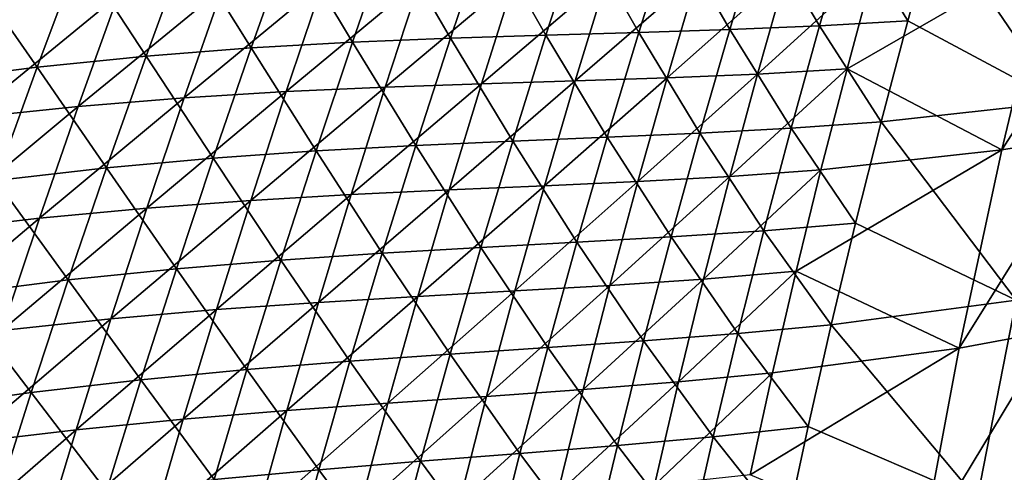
# Model space of a CAD drawing. Header units: metres. Extents: x -1 to 1402, y -1402 to 1.
# Tile 131 of 256: x 136 to 198, y -639 to -610. Entities that reach past the tile are written whole.
import ezdxf

# ---------------------------------------------------------------- set-up
doc = ezdxf.new("R2010")
doc.units = ezdxf.units.M

msp = doc.modelspace()

# ---------------------------------------------------------------- linework, layer by layer
at = {"layer": 'None0'}
for points in [[(204.481979, -602.815857, -422.712524), (193.544983, -603.754456, -366.344757), (201.400726, -615.28717, -422.657867)], [(176.796738, -604.266052, -282.070679), (180.492798, -610.690247, -310.078705), (182.462051, -604.163208, -310.119202)], [(182.462051, -604.163208, -310.119202), (180.492798, -610.690247, -310.078705), (186.165604, -610.457275, -338.173615)], [(186.165604, -610.457275, -338.173615), (188.035583, -604.005676, -338.212036), (182.462051, -604.163208, -310.119202)], [(191.773285, -610.131592, -366.309265), (188.035583, -604.005676, -338.212036), (186.165604, -610.457275, -338.173615)], [(188.035583, -604.005676, -338.212036), (191.773285, -610.131592, -366.309265), (193.544983, -603.754456, -366.344757)], [(193.544983, -603.754456, -366.344757), (191.773285, -610.131592, -366.309265), (201.400726, -615.28717, -422.657867)], [(152.65657, -604.912476, -170.368607), (156.59581, -611.488708, -198.174789), (158.969238, -604.637451, -198.21431)], [(158.969238, -604.637451, -198.21431), (156.59581, -611.488708, -198.174789), (162.806747, -611.229553, -226.074509)], [(158.969238, -604.637451, -198.21431), (162.806747, -611.229553, -226.074509), (165.078354, -604.46405, -226.115646)], [(165.078354, -604.46405, -226.115646), (162.806747, -611.229553, -226.074509), (168.841324, -611.036621, -254.026886)], [(165.078354, -604.46405, -226.115646), (168.841324, -611.036621, -254.026886), (171.01152, -604.353333, -254.06871)], [(171.01152, -604.353333, -254.06871), (168.841324, -611.036621, -254.026886), (174.727356, -610.870117, -282.029083)], [(174.727356, -610.870117, -282.029083), (176.796738, -604.266052, -282.070679), (171.01152, -604.353333, -254.06871)], [(180.492798, -610.690247, -310.078705), (176.796738, -604.266052, -282.070679), (174.727356, -610.870117, -282.029083)], [(139.312088, -605.923279, -114.864616), (143.535645, -612.364563, -142.550949), (146.113388, -605.328064, -142.584305)], [(146.113388, -605.328064, -142.584305), (143.535645, -612.364563, -142.550949), (150.18103, -611.853882, -170.331635)], [(150.18103, -611.853882, -170.331635), (152.65657, -604.912476, -170.368607), (146.113388, -605.328064, -142.584305)], [(156.59581, -611.488708, -198.174789), (152.65657, -604.912476, -170.368607), (150.18103, -611.853882, -170.331635)], [(197.71228, -618.301636, -423.290192), (200.703171, -605.820862, -423.320984), (206.239853, -605.043884, -451.558899)], [(197.71228, -618.301636, -423.290192), (206.239853, -605.043884, -451.558899), (203.43689, -617.372803, -451.539459)], [(132.223434, -606.737183, -87.206406), (136.632187, -613.060486, -114.83593), (139.312088, -605.923279, -114.864616)], [(139.312088, -605.923279, -114.864616), (136.632187, -613.060486, -114.83593), (143.535645, -612.364563, -142.550949)], [(187.918259, -613.166016, -366.864075), (189.644302, -606.784302, -366.889801), (200.703171, -605.820862, -423.320984)], [(187.918259, -613.166016, -366.864075), (200.703171, -605.820862, -423.320984), (197.71228, -618.301636, -423.290192)], [(132.223434, -606.737183, -87.206406), (129.441391, -613.981506, -87.183014), (136.632187, -613.060486, -114.83593)], [(178.447266, -607.216797, -310.664154), (176.524536, -613.748047, -310.632904), (170.704849, -613.941162, -282.600952)], [(170.704849, -613.941162, -282.600952), (172.727112, -607.33313, -282.633179), (178.447266, -607.216797, -310.664154)], [(184.076538, -607.047241, -338.748108), (176.524536, -613.748047, -310.632904), (178.447266, -607.216797, -310.664154)], [(176.524536, -613.748047, -310.632904), (184.076538, -607.047241, -338.748108), (182.252579, -613.503296, -338.718964)], [(182.252579, -613.503296, -338.718964), (189.644302, -606.784302, -366.889801), (187.918259, -613.166016, -366.864075)], [(182.252579, -613.503296, -338.718964), (184.076538, -607.047241, -338.748108), (189.644302, -606.784302, -366.889801)], [(145.936096, -615.009216, -170.966629), (154.73111, -607.762634, -198.825516), (152.406631, -614.617371, -198.795593)], [(145.936096, -615.009216, -170.966629), (148.362, -608.064575, -170.994034), (154.73111, -607.762634, -198.825516)], [(152.406631, -614.617371, -198.795593), (160.897095, -607.566345, -226.713074), (158.673828, -614.335449, -226.68158)], [(152.406631, -614.617371, -198.795593), (154.73111, -607.762634, -198.825516), (160.897095, -607.566345, -226.713074)], [(158.673828, -614.335449, -226.68158), (160.897095, -607.566345, -226.713074), (166.886703, -607.43634, -254.650452)], [(158.673828, -614.335449, -226.68158), (166.886703, -607.43634, -254.650452), (164.764221, -614.123413, -254.61821)], [(164.764221, -614.123413, -254.61821), (166.886703, -607.43634, -254.650452), (172.727112, -607.33313, -282.633179)], [(164.764221, -614.123413, -254.61821), (172.727112, -607.33313, -282.633179), (170.704849, -613.941162, -282.600952)], [(132.278214, -616.283142, -115.503532), (141.763046, -608.511597, -143.22496), (139.235657, -615.551025, -143.201096)], [(132.278214, -616.283142, -115.503532), (134.906982, -609.143372, -115.522797), (141.763046, -608.511597, -143.22496)], [(139.235657, -615.551025, -143.201096), (141.763046, -608.511597, -143.22496), (148.362, -608.064575, -170.994034)], [(139.235657, -615.551025, -143.201096), (148.362, -608.064575, -170.994034), (145.936096, -615.009216, -170.966629)], [(190.077515, -616.526245, -366.273621), (191.773285, -610.131592, -366.309265), (186.165604, -610.457275, -338.173615)], [(201.400726, -615.28717, -422.657867), (191.773285, -610.131592, -366.309265), (190.077515, -616.526245, -366.273621)], [(168.841324, -611.036621, -254.026886), (172.732773, -617.496216, -281.987274), (174.727356, -610.870117, -282.029083)], [(174.727356, -610.870117, -282.029083), (172.732773, -617.496216, -281.987274), (178.598755, -617.237793, -310.038055)], [(178.598755, -617.237793, -310.038055), (180.492798, -610.690247, -310.078705), (174.727356, -610.870117, -282.029083)], [(184.371246, -616.927856, -338.13504), (180.492798, -610.690247, -310.078705), (178.598755, -617.237793, -310.038055)], [(180.492798, -610.690247, -310.078705), (184.371246, -616.927856, -338.13504), (186.165604, -610.457275, -338.173615)], [(186.165604, -610.457275, -338.173615), (184.371246, -616.927856, -338.13504), (190.077515, -616.526245, -366.273621)], [(154.295975, -618.366821, -198.135071), (156.59581, -611.488708, -198.174789), (150.18103, -611.853882, -170.331635)], [(160.6091, -618.020264, -226.033188), (156.59581, -611.488708, -198.174789), (154.295975, -618.366821, -198.135071)], [(156.59581, -611.488708, -198.174789), (160.6091, -618.020264, -226.033188), (162.806747, -611.229553, -226.074509)], [(162.806747, -611.229553, -226.074509), (160.6091, -618.020264, -226.033188), (166.745468, -617.743591, -253.984863)], [(162.806747, -611.229553, -226.074509), (166.745468, -617.743591, -253.984863), (168.841324, -611.036621, -254.026886)], [(168.841324, -611.036621, -254.026886), (166.745468, -617.743591, -253.984863), (172.732773, -617.496216, -281.987274)], [(143.535645, -612.364563, -142.550949), (147.778824, -618.823608, -170.294479), (150.18103, -611.853882, -170.331635)], [(150.18103, -611.853882, -170.331635), (147.778824, -618.823608, -170.294479), (154.295975, -618.366821, -198.135071)], [(136.632187, -613.060486, -114.83593), (141.031067, -619.430725, -142.51741), (143.535645, -612.364563, -142.550949)], [(143.535645, -612.364563, -142.550949), (141.031067, -619.430725, -142.51741), (147.778824, -618.823608, -170.294479)], [(129.441391, -613.981506, -87.183014), (134.025436, -620.228577, -114.807053), (136.632187, -613.060486, -114.83593)], [(136.632187, -613.060486, -114.83593), (134.025436, -620.228577, -114.807053), (141.031067, -619.430725, -142.51741)], [(174.677017, -620.299438, -310.601685), (182.252579, -613.503296, -338.718964), (180.504135, -619.977905, -338.689819)], [(174.677017, -620.299438, -310.601685), (176.524536, -613.748047, -310.632904), (182.252579, -613.503296, -338.718964)], [(180.504135, -619.977905, -338.689819), (182.252579, -613.503296, -338.718964), (187.918259, -613.166016, -366.864075)], [(180.504135, -619.977905, -338.689819), (187.918259, -613.166016, -366.864075), (186.267975, -619.56488, -366.838348)], [(186.267975, -619.56488, -366.838348), (187.918259, -613.166016, -366.864075), (197.71228, -618.301636, -423.290192)], [(156.524796, -621.129517, -226.650055), (158.673828, -614.335449, -226.68158), (164.764221, -614.123413, -254.61821)], [(156.524796, -621.129517, -226.650055), (164.764221, -614.123413, -254.61821), (162.716293, -620.833862, -254.585938)], [(170.704849, -613.941162, -282.600952), (168.757477, -620.570984, -282.568756), (162.716293, -620.833862, -254.585938)], [(162.716293, -620.833862, -254.585938), (164.764221, -614.123413, -254.61821), (170.704849, -613.941162, -282.600952)], [(176.524536, -613.748047, -310.632904), (168.757477, -620.570984, -282.568756), (170.704849, -613.941162, -282.600952)], [(168.757477, -620.570984, -282.568756), (176.524536, -613.748047, -310.632904), (174.677017, -620.299438, -310.601685)], [(143.584, -621.981934, -170.939209), (152.406631, -614.617371, -198.795593), (150.156158, -621.498657, -198.765656)], [(143.584, -621.981934, -170.939209), (145.936096, -615.009216, -170.966629), (152.406631, -614.617371, -198.795593)], [(150.156158, -621.498657, -198.765656), (152.406631, -614.617371, -198.795593), (158.673828, -614.335449, -226.68158)], [(150.156158, -621.498657, -198.765656), (158.673828, -614.335449, -226.68158), (156.524796, -621.129517, -226.650055)], [(136.781998, -622.619873, -143.177216), (145.936096, -615.009216, -170.966629), (143.584, -621.981934, -170.939209)], [(136.781998, -622.619873, -143.177216), (139.235657, -615.551025, -143.201096), (145.936096, -615.009216, -170.966629)], [(198.625534, -627.815491, -422.602753), (201.400726, -615.28717, -422.657867), (190.077515, -616.526245, -366.273621)], [(129.723221, -623.453613, -115.484261), (132.278214, -616.283142, -115.503532), (139.235657, -615.551025, -143.201096)], [(129.723221, -623.453613, -115.484261), (139.235657, -615.551025, -143.201096), (136.781998, -622.619873, -143.177216)], [(184.371246, -616.927856, -338.13504), (188.458069, -622.937622, -366.237823), (190.077515, -616.526245, -366.273621)], [(190.077515, -616.526245, -366.273621), (188.458069, -622.937622, -366.237823), (198.625534, -627.815491, -422.602753)], [(172.732773, -617.496216, -281.987274), (176.780441, -623.805054, -309.997253), (178.598755, -617.237793, -310.038055)], [(178.598755, -617.237793, -310.038055), (176.780441, -623.805054, -309.997253), (182.652924, -623.416687, -338.096313)], [(182.652924, -623.416687, -338.096313), (184.371246, -616.927856, -338.13504), (178.598755, -617.237793, -310.038055)], [(188.458069, -622.937622, -366.237823), (184.371246, -616.927856, -338.13504), (182.652924, -623.416687, -338.096313)], [(160.6091, -618.020264, -226.033188), (164.724594, -624.473511, -253.942673), (166.745468, -617.743591, -253.984863)], [(166.745468, -617.743591, -253.984863), (164.724594, -624.473511, -253.942673), (170.813538, -624.143677, -281.945313)], [(166.745468, -617.743591, -253.984863), (170.813538, -624.143677, -281.945313), (172.732773, -617.496216, -281.987274)], [(172.732773, -617.496216, -281.987274), (170.813538, -624.143677, -281.945313), (176.780441, -623.805054, -309.997253)], [(195.026459, -630.838135, -423.259094), (197.71228, -618.301636, -423.290192), (203.43689, -617.372803, -451.539459)], [(195.026459, -630.838135, -423.259094), (203.43689, -617.372803, -451.539459), (200.938309, -629.753479, -451.519714)], [(147.778824, -618.823608, -170.294479), (152.070465, -625.271118, -198.0952), (154.295975, -618.366821, -198.135071)], [(154.295975, -618.366821, -198.135071), (152.070465, -625.271118, -198.0952), (158.486069, -624.835632, -225.991699)], [(158.486069, -624.835632, -225.991699), (160.6091, -618.020264, -226.033188), (154.295975, -618.366821, -198.135071)], [(164.724594, -624.473511, -253.942673), (160.6091, -618.020264, -226.033188), (158.486069, -624.835632, -225.991699)], [(184.693909, -625.980225, -366.812592), (197.71228, -618.301636, -423.290192), (195.026459, -630.838135, -423.259094)], [(184.693909, -625.980225, -366.812592), (186.267975, -619.56488, -366.838348), (197.71228, -618.301636, -423.290192)], [(141.031067, -619.430725, -142.51741), (145.450714, -625.820984, -170.257141), (147.778824, -618.823608, -170.294479)], [(147.778824, -618.823608, -170.294479), (145.450714, -625.820984, -170.257141), (152.070465, -625.271118, -198.0952)], [(134.025436, -620.228577, -114.807053), (138.600525, -626.52594, -142.483704), (141.031067, -619.430725, -142.51741)], [(141.031067, -619.430725, -142.51741), (138.600525, -626.52594, -142.483704), (145.450714, -625.820984, -170.257141)], [(178.831711, -626.470459, -338.660706), (180.504135, -619.977905, -338.689819), (186.267975, -619.56488, -366.838348)], [(178.831711, -626.470459, -338.660706), (186.267975, -619.56488, -366.838348), (184.693909, -625.980225, -366.812592)], [(138.600525, -626.52594, -142.483704), (134.025436, -620.228577, -114.807053), (131.492783, -627.427002, -114.778008)], [(166.88559, -627.221863, -282.53653), (174.677017, -620.299438, -310.601685), (172.905289, -626.870361, -310.570435)], [(166.88559, -627.221863, -282.53653), (168.757477, -620.570984, -282.568756), (174.677017, -620.299438, -310.601685)], [(172.905289, -626.870361, -310.570435), (174.677017, -620.299438, -310.601685), (180.504135, -619.977905, -338.689819)], [(172.905289, -626.870361, -310.570435), (180.504135, -619.977905, -338.689819), (178.831711, -626.470459, -338.660706)], [(162.716293, -620.833862, -254.585938), (160.743576, -627.567078, -254.553665), (154.450714, -627.947998, -226.618515)], [(154.450714, -627.947998, -226.618515), (156.524796, -621.129517, -226.650055), (162.716293, -620.833862, -254.585938)], [(168.757477, -620.570984, -282.568756), (160.743576, -627.567078, -254.553665), (162.716293, -620.833862, -254.585938)], [(160.743576, -627.567078, -254.553665), (168.757477, -620.570984, -282.568756), (166.88559, -627.221863, -282.53653)], [(141.306488, -628.982056, -170.911774), (143.584, -621.981934, -170.939209), (150.156158, -621.498657, -198.765656)], [(141.306488, -628.982056, -170.911774), (150.156158, -621.498657, -198.765656), (147.980392, -628.405945, -198.735703)], [(147.980392, -628.405945, -198.735703), (150.156158, -621.498657, -198.765656), (156.524796, -621.129517, -226.650055)], [(147.980392, -628.405945, -198.735703), (156.524796, -621.129517, -226.650055), (154.450714, -627.947998, -226.618515)], [(134.402908, -629.71759, -143.153351), (143.584, -621.981934, -170.939209), (141.306488, -628.982056, -170.911774)], [(134.402908, -629.71759, -143.153351), (136.781998, -622.619873, -143.177216), (143.584, -621.981934, -170.939209)], [(127.242935, -630.654114, -115.464973), (136.781998, -622.619873, -143.177216), (134.402908, -629.71759, -143.153351)], [(127.242935, -630.654114, -115.464973), (129.723221, -623.453613, -115.484261), (136.781998, -622.619873, -143.177216)], [(176.780441, -623.805054, -309.997253), (181.011093, -629.922913, -338.057434), (182.652924, -623.416687, -338.096313)], [(182.652924, -623.416687, -338.096313), (181.011093, -629.922913, -338.057434), (186.915298, -629.36499, -366.201904)], [(186.915298, -629.36499, -366.201904), (188.458069, -622.937622, -366.237823), (182.652924, -623.416687, -338.096313)], [(188.458069, -622.937622, -366.237823), (186.915298, -629.36499, -366.201904), (198.625534, -627.815491, -422.602753)], [(170.813538, -624.143677, -281.945313), (175.03833, -630.391357, -309.956299), (176.780441, -623.805054, -309.997253)], [(176.780441, -623.805054, -309.997253), (175.03833, -630.391357, -309.956299), (181.011093, -629.922913, -338.057434)], [(162.779312, -631.225708, -253.90033), (164.724594, -624.473511, -253.942673), (158.486069, -624.835632, -225.991699)], [(168.9702, -630.811707, -281.903198), (164.724594, -624.473511, -253.942673), (162.779312, -631.225708, -253.90033)], [(164.724594, -624.473511, -253.942673), (168.9702, -630.811707, -281.903198), (170.813538, -624.143677, -281.945313)], [(170.813538, -624.143677, -281.945313), (168.9702, -630.811707, -281.903198), (175.03833, -630.391357, -309.956299)], [(145.450714, -625.820984, -170.257141), (149.920013, -632.200928, -198.055161), (152.070465, -625.271118, -198.0952)], [(152.070465, -625.271118, -198.0952), (149.920013, -632.200928, -198.055161), (156.438339, -631.674866, -225.950058)], [(152.070465, -625.271118, -198.0952), (156.438339, -631.674866, -225.950058), (158.486069, -624.835632, -225.991699)], [(158.486069, -624.835632, -225.991699), (156.438339, -631.674866, -225.950058), (162.779312, -631.225708, -253.90033)], [(138.600525, -626.52594, -142.483704), (143.197525, -632.845337, -170.21965), (145.450714, -625.820984, -170.257141)], [(145.450714, -625.820984, -170.257141), (143.197525, -632.845337, -170.21965), (149.920013, -632.200928, -198.055161)], [(177.235794, -632.980286, -338.631592), (184.693909, -625.980225, -366.812592), (183.196472, -632.411255, -366.786865)], [(177.235794, -632.980286, -338.631592), (178.831711, -626.470459, -338.660706), (184.693909, -625.980225, -366.812592)], [(183.196472, -632.411255, -366.786865), (184.693909, -625.980225, -366.812592), (195.026459, -630.838135, -423.259094)], [(136.244843, -633.649536, -142.449829), (138.600525, -626.52594, -142.483704), (131.492783, -627.427002, -114.778008)], [(143.197525, -632.845337, -170.21965), (138.600525, -626.52594, -142.483704), (136.244843, -633.649536, -142.449829)], [(171.209839, -633.460022, -310.539246), (172.905289, -626.870361, -310.570435), (178.831711, -626.470459, -338.660706)], [(171.209839, -633.460022, -310.539246), (178.831711, -626.470459, -338.660706), (177.235794, -632.980286, -338.631592)], [(158.846695, -634.322449, -254.521393), (166.88559, -627.221863, -282.53653), (165.089767, -633.89325, -282.504333)], [(158.846695, -634.322449, -254.521393), (160.743576, -627.567078, -254.553665), (166.88559, -627.221863, -282.53653)], [(165.089767, -633.89325, -282.504333), (166.88559, -627.221863, -282.53653), (172.905289, -626.870361, -310.570435)], [(165.089767, -633.89325, -282.504333), (172.905289, -626.870361, -310.570435), (171.209839, -633.460022, -310.539246)], [(131.492783, -627.427002, -114.778008), (129.035095, -634.654968, -114.748795), (136.244843, -633.649536, -142.449829)], [(160.743576, -627.567078, -254.553665), (152.452255, -634.790344, -226.58699), (154.450714, -627.947998, -226.618515)], [(152.452255, -634.790344, -226.58699), (160.743576, -627.567078, -254.553665), (158.846695, -634.322449, -254.521393)], [(198.625534, -627.815491, -422.602753), (186.915298, -629.36499, -366.201904), (196.158539, -640.394531, -422.547272)], [(198.625534, -627.815491, -422.602753), (196.158539, -640.394531, -422.547272), (202.21048, -639.158752, -450.828461)], [(139.10437, -636.009155, -170.884354), (141.306488, -628.982056, -170.911774), (147.980392, -628.405945, -198.735703)], [(139.10437, -636.009155, -170.884354), (147.980392, -628.405945, -198.735703), (145.880096, -635.338623, -198.70575)], [(154.450714, -627.947998, -226.618515), (152.452255, -634.790344, -226.58699), (145.880096, -635.338623, -198.70575)], [(145.880096, -635.338623, -198.70575), (147.980392, -628.405945, -198.735703), (154.450714, -627.947998, -226.618515)], [(132.099243, -636.843689, -143.129471), (134.402908, -629.71759, -143.153351), (141.306488, -628.982056, -170.911774)], [(132.099243, -636.843689, -143.129471), (141.306488, -628.982056, -170.911774), (139.10437, -636.009155, -170.884354)], [(181.011093, -629.922913, -338.057434), (185.4496, -635.807495, -366.165863), (186.915298, -629.36499, -366.201904)], [(186.915298, -629.36499, -366.201904), (185.4496, -635.807495, -366.165863), (196.158539, -640.394531, -422.547272)], [(175.03833, -630.391357, -309.956299), (179.446182, -636.44574, -338.018433), (181.011093, -629.922913, -338.057434)], [(181.011093, -629.922913, -338.057434), (179.446182, -636.44574, -338.018433), (185.4496, -635.807495, -366.165863)], [(192.648315, -643.424438, -423.227692), (195.026459, -630.838135, -423.259094), (200.938309, -629.753479, -451.519714)], [(192.648315, -643.424438, -423.227692), (200.938309, -629.753479, -451.519714), (198.746384, -642.180054, -451.499603)], [(167.203323, -637.499695, -281.860931), (168.9702, -630.811707, -281.903198), (162.779312, -631.225708, -253.90033)], [(173.37294, -636.99585, -309.915192), (168.9702, -630.811707, -281.903198), (167.203323, -637.499695, -281.860931)], [(168.9702, -630.811707, -281.903198), (173.37294, -636.99585, -309.915192), (175.03833, -630.391357, -309.956299)], [(175.03833, -630.391357, -309.956299), (173.37294, -636.99585, -309.915192), (179.446182, -636.44574, -338.018433)], [(181.776077, -638.857361, -366.761108), (195.026459, -630.838135, -423.259094), (192.648315, -643.424438, -423.227692)], [(181.776077, -638.857361, -366.761108), (183.196472, -632.411255, -366.786865), (195.026459, -630.838135, -423.259094)], [(156.438339, -631.674866, -225.950058), (160.910233, -637.999451, -253.857849), (162.779312, -631.225708, -253.90033)], [(162.779312, -631.225708, -253.90033), (160.910233, -637.999451, -253.857849), (167.203323, -637.499695, -281.860931)], [(143.197525, -632.845337, -170.21965), (147.845367, -639.155457, -198.014969), (149.920013, -632.200928, -198.055161)], [(149.920013, -632.200928, -198.055161), (147.845367, -639.155457, -198.014969), (154.466583, -638.537292, -225.908279)], [(149.920013, -632.200928, -198.055161), (154.466583, -638.537292, -225.908279), (156.438339, -631.674866, -225.950058)], [(156.438339, -631.674866, -225.950058), (154.466583, -638.537292, -225.908279), (160.910233, -637.999451, -253.857849)], [(141.020035, -639.896057, -170.182022), (143.197525, -632.845337, -170.21965), (136.244843, -633.649536, -142.449829)], [(147.845367, -639.155457, -198.014969), (143.197525, -632.845337, -170.21965), (141.020035, -639.896057, -170.182022)], [(175.716843, -639.506653, -338.602509), (177.235794, -632.980286, -338.631592), (183.196472, -632.411255, -366.786865)], [(175.716843, -639.506653, -338.602509), (183.196472, -632.411255, -366.786865), (181.776077, -638.857361, -366.761108)], [(163.370605, -640.584473, -282.472168), (165.089767, -633.89325, -282.504333), (171.209839, -633.460022, -310.539246)], [(163.370605, -640.584473, -282.472168), (171.209839, -633.460022, -310.539246), (169.591248, -640.067932, -310.508057)], [(169.591248, -640.067932, -310.508057), (177.235794, -632.980286, -338.631592), (175.716843, -639.506653, -338.602509)], [(169.591248, -640.067932, -310.508057), (171.209839, -633.460022, -310.539246), (177.235794, -632.980286, -338.631592)], [(129.035095, -634.654968, -114.748795), (133.964905, -640.800842, -142.415802), (136.244843, -633.649536, -142.449829)], [(136.244843, -633.649536, -142.449829), (133.964905, -640.800842, -142.415802), (141.020035, -639.896057, -170.182022)], [(157.026276, -641.099426, -254.489136), (158.846695, -634.322449, -254.521393), (165.089767, -633.89325, -282.504333)], [(157.026276, -641.099426, -254.489136), (165.089767, -633.89325, -282.504333), (163.370605, -640.584473, -282.472168)], [(150.530106, -641.655884, -226.555466), (158.846695, -634.322449, -254.521393), (157.026276, -641.099426, -254.489136)], [(150.530106, -641.655884, -226.555466), (152.452255, -634.790344, -226.58699), (158.846695, -634.322449, -254.521393)], [(145.880096, -635.338623, -198.70575), (143.856018, -642.296204, -198.675797), (136.978439, -643.062744, -170.856934)], [(136.978439, -643.062744, -170.856934), (139.10437, -636.009155, -170.884354), (145.880096, -635.338623, -198.70575)], [(152.452255, -634.790344, -226.58699), (143.856018, -642.296204, -198.675797), (145.880096, -635.338623, -198.70575)], [(143.856018, -642.296204, -198.675797), (152.452255, -634.790344, -226.58699), (150.530106, -641.655884, -226.555466)], [(179.446182, -636.44574, -338.018433), (184.061356, -642.264404, -366.12973), (185.4496, -635.807495, -366.165863)], [(185.4496, -635.807495, -366.165863), (184.061356, -642.264404, -366.12973), (196.158539, -640.394531, -422.547272)], [(129.871841, -643.997559, -143.105606), (132.099243, -636.843689, -143.129471), (139.10437, -636.009155, -170.884354)], [(129.871841, -643.997559, -143.105606), (139.10437, -636.009155, -170.884354), (136.978439, -643.062744, -170.856934)], [(173.37294, -636.99585, -309.915192), (177.958633, -642.984497, -337.97934), (179.446182, -636.44574, -338.018433)], [(179.446182, -636.44574, -338.018433), (177.958633, -642.984497, -337.97934), (184.061356, -642.264404, -366.12973)], [(171.784744, -643.617859, -309.873993), (173.37294, -636.99585, -309.915192), (167.203323, -637.499695, -281.860931)], [(177.958633, -642.984497, -337.97934), (173.37294, -636.99585, -309.915192), (171.784744, -643.617859, -309.873993)], [(160.910233, -637.999451, -253.857849), (165.513474, -644.206787, -281.818573), (167.203323, -637.499695, -281.860931)], [(167.203323, -637.499695, -281.860931), (165.513474, -644.206787, -281.818573), (171.784744, -643.617859, -309.873993)], [(154.466583, -638.537292, -225.908279), (159.117996, -644.794067, -253.815262), (160.910233, -637.999451, -253.857849)], [(160.910233, -637.999451, -253.857849), (159.117996, -644.794067, -253.815262), (165.513474, -644.206787, -281.818573)], [(147.845367, -639.155457, -198.014969), (152.571487, -645.422302, -225.866364), (154.466583, -638.537292, -225.908279)], [(154.466583, -638.537292, -225.908279), (152.571487, -645.422302, -225.866364), (159.117996, -644.794067, -253.815262)]]:
    msp.add_3dface(points, dxfattribs=at)

doc.saveas('drawing.dxf')
